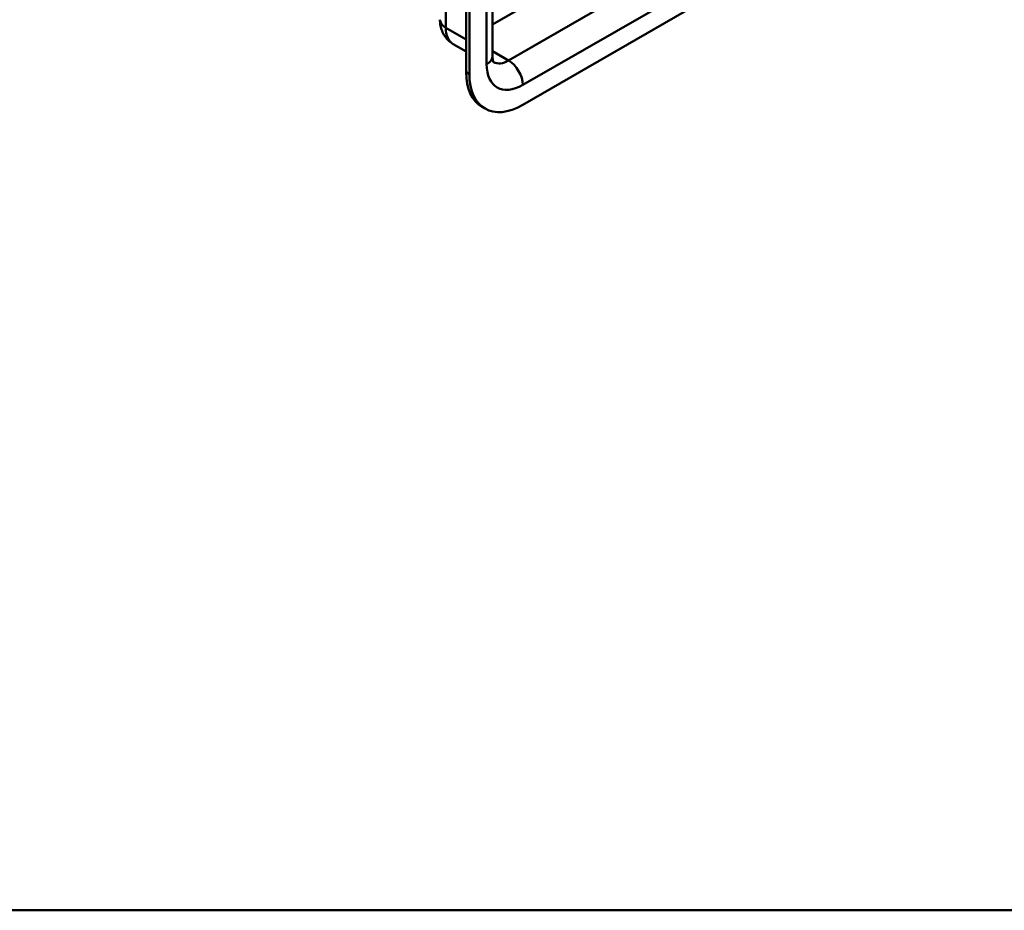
# Model space of a CAD drawing. Header units: millimetres. Extents: x 20 to 833, y 20 to 574.
# Tile 3 of 8: x 307 to 396, y 20 to 100. Entities that reach past the tile are written whole.
import ezdxf

# ---------------------------------------------------------------- set-up
doc = ezdxf.new("R2010")
doc.units = ezdxf.units.MM
doc.header["$LTSCALE"] = 2
for name, color, linetype, lineweight in [('Sichtbare Kanten(DIN)', 7, 'Continuous', 50), ('Sichtbare tangentiale Kanten(DIN)', 7, 'Continuous', 50), ('Skizziergeometrie(DIN)', 7, 'Continuous', 50)]:
    doc.layers.add(name, color=color, linetype=linetype, lineweight=lineweight)

# ---------------------------------------------------------------- blocks, each defined once
blk = doc.blocks.new('Ränder Standardrahmen')
at = {"layer": 'Skizziergeometrie(DIN)', "flags": 128}
blk.add_lwpolyline([(10, 10), (10, 287), (410, 287), (410, 10), (10, 10)], dxfattribs=at)

msp = doc.modelspace()

# ---------------------------------------------------------------- linework, layer by layer
at = {"layer": 'Sichtbare Kanten(DIN)'}
for p, q in [((350.005, 96.963), (350.005, 164.242)), ((347.639, 162.773), (347.639, 95.493)), ((347.922, 162.609), (347.922, 95.33)), ((352.73, 92.554), (391.197, 114.763)), ((346.463, 98.029), (347.639, 97.35)), ((349.33, 92.217), (349.047, 92.38))]:
    msp.add_line(p, q, dxfattribs=at)
for centre, end_param in [((352.447, 98.269), 6.283185), ((352.73, 98.106), 7.068583)]:
    msp.add_ellipse(centre, major_axis=(-3.4, -5.889), ratio=0.57735, start_param=5.497787, end_param=end_param, dxfattribs=at)
for points, knots in [([(346.463, 98.029), (346.285, 98.132), (346.122, 98.259), (345.842, 98.543), (345.726, 98.698), (345.539, 99.013), (345.468, 99.173), (345.363, 99.488), (345.327, 99.642), (345.283, 99.942), (345.273, 100.087), (345.273, 100.229)], [2.3561945, 2.3561945, 2.3561945, 2.3561945, 2.5132741, 2.5132741, 2.6703538, 2.6703538, 2.8274334, 2.8274334, 2.984513, 2.984513, 3.1415927, 3.1415927, 3.1415927, 3.1415927]), ([(350.114, 96.371), (350.114, 96.371), (350.112, 96.374), (350.101, 96.392), (350.086, 96.42), (350.054, 96.515), (350.037, 96.58), (350.013, 96.747), (350.005, 96.848), (350.005, 96.963)], [2.5959913, 2.5959913, 2.5959913, 2.5959913, 2.6703538, 2.6703538, 2.8274334, 2.8274334, 2.984513, 2.984513, 3.1415927, 3.1415927, 3.1415927, 3.1415927])]:
    msp.add_open_spline(points, degree=3, knots=knots, dxfattribs=at)
at = {"layer": 'Sichtbare tangentiale Kanten(DIN)'}
for p, q in [((345.801, 99.494), (345.801, 166.773)), ((349.477, 163.507), (349.477, 96.228)), ((350.005, 99.798), (386.388, 120.805)), ((389.924, 118.763), (351.457, 96.555)), ((352.73, 94.35), (391.197, 116.559)), ((345.801, 99.494), (347.639, 98.433)), ((350.005, 97.393), (351.457, 96.555)), ((347.922, 95.33), (347.639, 95.493))]:
    msp.add_line(p, q, dxfattribs=at)
for centre, major_axis, start_param, end_param in [((347.073, 100.229), (-1.8, 0), 0, 0.785398), ((348.063, 100.801), (-1.6, -2.771), 5.497787, 6.283185), ((348.205, 96.963), (1.8, 0), 5.497787, 6.283185), ((352.73, 98.106), (-2.3, -3.984), 5.497787, 7.068583), ((351.457, 98.841), (-1.4, -2.425), 0.030717, 0.785398), ((351.457, 95.085), (-0.9, 1.559), 3.926991, 5.497787)]:
    msp.add_ellipse(centre, major_axis=major_axis, ratio=0.57735, start_param=start_param, end_param=end_param, dxfattribs=at)

# ---------------------------------------------------------------- block references
at = {"xscale": 2, "yscale": 2, "zscale": 2}
msp.add_blockref('Ränder Standardrahmen', (0, 0), dxfattribs=at)

doc.saveas('drawing.dxf')
